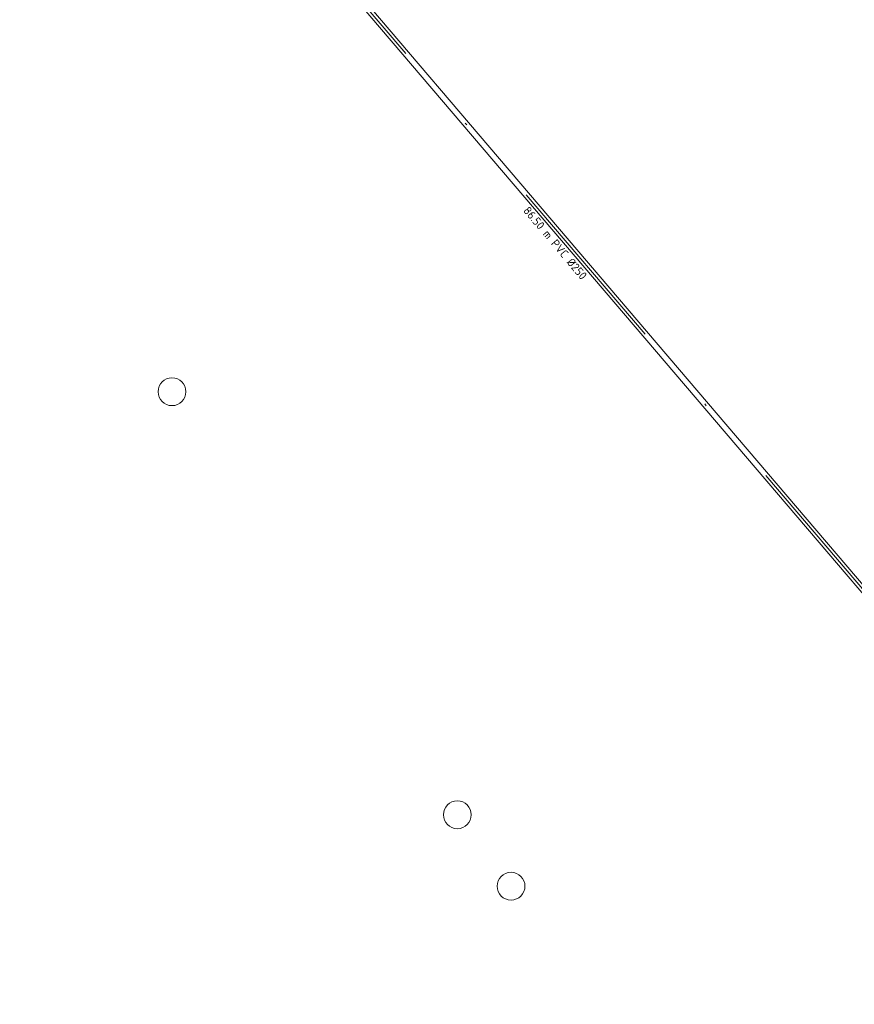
# Model space of a CAD drawing. Header units: metres. Extents: x 43144 to 46063, y 371355 to 373145.
# Tile 37 of 136: x 45380 to 45416, y 372056 to 372098. Entities that reach past the tile are written whole.
import ezdxf

# ---------------------------------------------------------------- set-up
doc = ezdxf.new("R2010")
doc.units = ezdxf.units.M
doc.linetypes.add('DGN Style 4', pattern=[317.033299, 158.417639, -79.208819, 0.198022, -79.208819])
doc.layers.add('N-WE-RI-GWA-O', color=1, linetype='Continuous', lineweight=18)
doc.layers.add('N-WE-RI-GWA-O @ 0.2', color=1, linetype='Continuous', lineweight=18)
doc.styles.add('NLCS-ISO-ANNOTATIVE-T18', font='NLCS-ISO.ttf', dxfattribs={"height": 1.8})

msp = doc.modelspace()

# ---------------------------------------------------------------- linework, layer by layer
at = {"layer": '', "color": 30, "linetype": 'Continuous', "lineweight": 0}
for centre in [(45386.445, 372082.289), (45386.445, 372082.289), (45386.445, 372082.289), (45386.445, 372082.289), (45386.445, 372082.289), (45386.445, 372082.289), (45386.445, 372082.289), (45386.445, 372082.289), (45386.445, 372082.289), (45386.445, 372082.289), (45386.445, 372082.289), (45386.445, 372082.289), (45386.445, 372082.289), (45386.445, 372082.289), (45386.445, 372082.289), (45386.445, 372082.289), (45386.445, 372082.289), (45386.445, 372082.289), (45386.445, 372082.289), (45386.445, 372082.289), (45386.445, 372082.289), (45386.445, 372082.289), (45386.445, 372082.289), (45386.445, 372082.289), (45386.445, 372082.289), (45386.445, 372082.289), (45386.445, 372082.289), (45386.445, 372082.289), (45386.445, 372082.289), (45386.445, 372082.289), (45386.445, 372082.289), (45386.445, 372082.289), (45386.445, 372082.289), (45386.445, 372082.289), (45398.772, 372064.015), (45398.772, 372064.015), (45398.772, 372064.015), (45398.772, 372064.015), (45398.772, 372064.015), (45398.772, 372064.015), (45398.772, 372064.015), (45398.772, 372064.015), (45398.772, 372064.015), (45398.772, 372064.015), (45398.772, 372064.015), (45398.772, 372064.015), (45398.772, 372064.015), (45398.772, 372064.015), (45398.772, 372064.015), (45398.772, 372064.015), (45398.772, 372064.015), (45398.772, 372064.015), (45398.772, 372064.015), (45398.772, 372064.015), (45398.772, 372064.015), (45398.772, 372064.015), (45398.772, 372064.015), (45398.772, 372064.015), (45398.772, 372064.015), (45398.772, 372064.015), (45398.772, 372064.015), (45398.772, 372064.015), (45398.772, 372064.015), (45398.772, 372064.015), (45398.772, 372064.015), (45398.772, 372064.015), (45398.772, 372064.015), (45398.772, 372064.015), (45401.091, 372060.931), (45401.091, 372060.931), (45401.091, 372060.931), (45401.091, 372060.931), (45401.091, 372060.931), (45401.091, 372060.931), (45401.091, 372060.931), (45401.091, 372060.931), (45401.091, 372060.931), (45401.091, 372060.931), (45401.091, 372060.931), (45401.091, 372060.931), (45401.091, 372060.931), (45401.091, 372060.931), (45401.091, 372060.931), (45401.091, 372060.931), (45401.091, 372060.931), (45401.091, 372060.931), (45401.091, 372060.931), (45401.091, 372060.931), (45401.091, 372060.931), (45401.091, 372060.931), (45401.091, 372060.931), (45401.091, 372060.931), (45401.091, 372060.931), (45401.091, 372060.931), (45401.091, 372060.931), (45401.091, 372060.931), (45401.091, 372060.931), (45401.091, 372060.931), (45401.091, 372060.931), (45401.091, 372060.931), (45401.091, 372060.931), (45401.091, 372060.931)]:
    msp.add_circle(centre, 0.6, dxfattribs=at)
at = {"layer": 'N-WE-RI-GWA-O', "color": 1, "ltscale": 0.1}
for points in [[(45479.408, 371999.959), (45367.144, 372131.549)], [(45479.218, 371999.797), (45366.954, 372131.387)]]:
    msp.add_lwpolyline(points, dxfattribs=at)
at = {"layer": 'N-WE-RI-GWA-O', "color": 1, "linetype": 'DGN Style 4', "ltscale": 0.05}
msp.add_lwpolyline([(45479.313, 371999.878), (45367.049, 372131.468)], dxfattribs=at)

# ---------------------------------------------------------------- texts
at = {"layer": 'N-WE-RI-GWA-O @ 0.2', "color": 1, "ltscale": 0.1, "style": 'NLCS-ISO-ANNOTATIVE-T18'}
msp.add_text('86.50 m PVC Ø250', height=0.36, rotation=310.173, dxfattribs=at).set_placement((45401.592, 372090.095))

doc.saveas('drawing.dxf')
